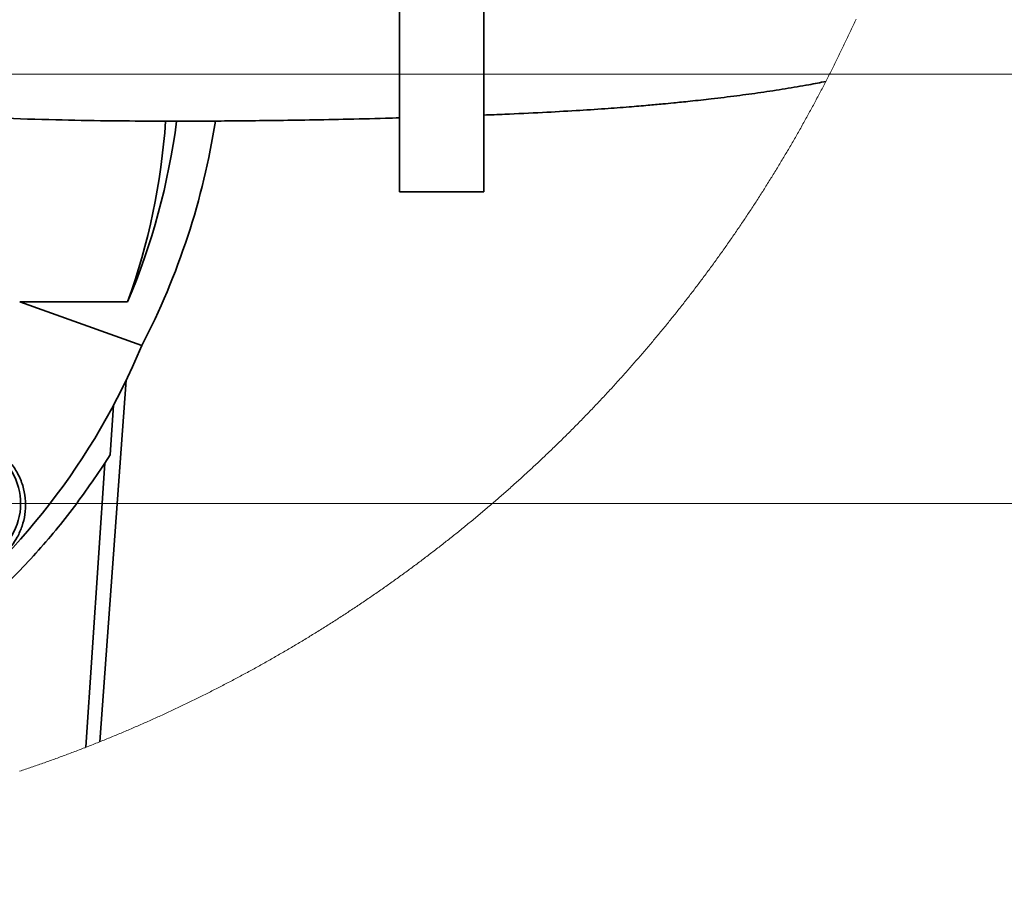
# Model space of a CAD drawing. Header units: millimetres. Extents: x 0 to 12429, y 0 to 8400.
# Tile 55 of 139: x 2217 to 2685, y 6183 to 6593. Entities that reach past the tile are written whole.
import ezdxf

# ---------------------------------------------------------------- set-up
doc = ezdxf.new("R2010")
doc.units = ezdxf.units.MM
doc.header["$LTSCALE"] = 20
doc.styles.add('SLDTEXTSTYLE0', font='TXT', dxfattribs={"width": 0.605})
doc.dimstyles.new('SLDDIMSTYLE11', dxfattribs={"dimtxt": 70, "dimasz": 70, "dimexe": 0, "dimexo": 0.0625, "dimgap": 17.5, "dimtad": 1, "dimdec": 1, "dimlfac": 0.5, "dimrnd": 1e-09, "dimzin": 12, "dimdsep": 46, "dimtxsty": 'SLDTEXTSTYLE0', "dimsah": 1, "dimcen": 0.09, "dimadec": 0, "dimazin": 3, "dimtfac": 1, "dimtmove": 0, "dimatfit": 0, "dimfxl": 1, "dimfrac": 2, "dimtolj": 1, "dimtzin": 12, "dimarcsym": 0})
doc.dimstyles.new('SLDDIMSTYLE6', dxfattribs={"dimtxt": 0.18, "dimasz": 70, "dimexe": 0, "dimexo": 0.0625, "dimgap": 0, "dimtad": 0, "dimtih": 1, "dimtoh": 1, "dimdec": 0, "dimrnd": 1e-09, "dimzin": 0, "dimdsep": 46, "dimtxsty": 'Standard', "dimblk1": 'NONE', "dimblk2": 'NONE', "dimsah": 1, "dimcen": 0.09, "dimadec": 0, "dimazin": 0, "dimtfac": 70, "dimtdec": 0, "dimtofl": 0, "dimtmove": 0, "dimatfit": 3, "dimldrblk": 'NONE', "dimfxl": 1, "dimfrac": 2, "dimtolj": 1, "dimtzin": 0, "dimarcsym": 0})
doc.dimstyles.new('SLDDIMSTYLE9', dxfattribs={"dimtxt": 70, "dimasz": 70, "dimexe": 0, "dimexo": 0.0625, "dimgap": 17.5, "dimtad": 1, "dimdec": 1, "dimlfac": 0.5, "dimrnd": 1e-09, "dimzin": 12, "dimdsep": 46, "dimtxsty": 'SLDTEXTSTYLE0', "dimsah": 1, "dimcen": 0.09, "dimadec": 0, "dimazin": 3, "dimtfac": 1, "dimtofl": 0, "dimtmove": 0, "dimatfit": 3, "dimfxl": 1, "dimfrac": 2, "dimtolj": 1, "dimtzin": 12, "dimarcsym": 0})

# ---------------------------------------------------------------- blocks, each defined once
blk = doc.blocks.new('_None')
blk = doc.blocks.new('_D_69')
at = {"color": 7, "linetype": 'Continuous', "lineweight": 0}
for p, q in [((1967.76, 6562.9), (1967.76, 5975.59)), ((2187.76, 6337.9), (2187.76, 5975.59)), ((1967.76, 6005.59), (1847.76, 6005.59)), ((1967.76, 6005.59), (2187.76, 6005.59)), ((2187.76, 6005.59), (2307.76, 6005.59))]:
    blk.add_line(p, q, dxfattribs=at)
at = {"color": 7, "linetype": 'Continuous', "lineweight": 18}
for points in [[(1967.76, 6005.59), (1897.76, 6015.59), (1897.76, 5995.59)], [(2187.76, 6005.59), (2257.76, 5995.59), (2257.76, 6015.59)]]:
    blk.add_solid(points, dxfattribs=at)
at = {"color": 7, "linetype": 'Continuous', "lineweight": 18, "insert": (1997.55, 6095.83), "char_height": 70, "attachment_point": 1, "style": 'SLDTEXTSTYLE0'}
blk.add_mtext('110', dxfattribs=at)
blk = doc.blocks.new('_D_70')
at = {"color": 7, "linetype": 'Continuous', "lineweight": 0}
for p, q in [((1967.76, 6570.9), (1967.76, 7620.71)), ((2147.76, 7244.1), (2147.76, 7620.71)), ((1967.76, 7590.71), (1847.76, 7590.71)), ((1967.76, 7590.71), (2147.76, 7590.71)), ((2147.76, 7590.71), (2267.76, 7590.71))]:
    blk.add_line(p, q, dxfattribs=at)
at = {"color": 7, "linetype": 'Continuous', "lineweight": 18}
for points in [[(1967.76, 7590.71), (1897.76, 7600.71), (1897.76, 7580.71)], [(2147.76, 7590.71), (2217.76, 7580.71), (2217.76, 7600.71)]]:
    blk.add_solid(points, dxfattribs=at)
at = {"color": 7, "linetype": 'Continuous', "lineweight": 18, "insert": (2004.29, 7680.95), "char_height": 70, "attachment_point": 1, "style": 'SLDTEXTSTYLE0'}
blk.add_mtext('90', dxfattribs=at)
blk = doc.blocks.new('_D_71')
at = {"color": 7, "linetype": 'Continuous', "lineweight": 0}
for p, q in [((1967.76, 7745.95), (1967.76, 7900.71)), ((2361.76, 6654.1), (2361.76, 7900.71)), ((1967.76, 7870.71), (2361.76, 7870.71)), ((1967.76, 6570.9), (1967.76, 7715.47))]:
    blk.add_line(p, q, dxfattribs=at)
at = {"color": 7, "linetype": 'Continuous', "lineweight": 18}
for points in [[(1967.76, 7870.71), (2037.76, 7860.71), (2037.76, 7880.71)], [(2361.76, 7870.71), (2291.76, 7880.71), (2291.76, 7860.71)]]:
    blk.add_solid(points, dxfattribs=at)
at = {"color": 7, "linetype": 'Continuous', "lineweight": 18, "insert": (2084.55, 7960.95), "char_height": 70, "attachment_point": 1, "style": 'SLDTEXTSTYLE0'}
blk.add_mtext('197', dxfattribs=at)
blk = doc.blocks.new('_D_72')
at = {"color": 7, "linetype": 'Continuous', "lineweight": 0}
for p, q in [((1788.96, 7222.9), (3335.92, 7222.9)), ((3305.92, 6566.9), (3305.92, 7222.9)), ((1971.76, 6566.9), (3335.92, 6566.9))]:
    blk.add_line(p, q, dxfattribs=at)
at = {"color": 7, "linetype": 'Continuous', "lineweight": 18}
for points in [[(3305.92, 7222.9), (3295.92, 7152.9), (3315.92, 7152.9)], [(3305.92, 6566.9), (3315.92, 6636.9), (3295.92, 6636.9)]]:
    blk.add_solid(points, dxfattribs=at)
at = {"color": 7, "linetype": 'Continuous', "lineweight": 18, "insert": (3215.68, 6814.69), "char_height": 70, "attachment_point": 1, "rotation": 90, "style": 'SLDTEXTSTYLE0'}
blk.add_mtext('328', dxfattribs=at)
blk = doc.blocks.new('_D_73')
at = {"color": 7, "linetype": 'Continuous', "lineweight": 0}
for p, q in [((3165.92, 6632.9), (3165.92, 6822.17)), ((2382.96, 6632.9), (3195.92, 6632.9)), ((3165.92, 6566.9), (3165.92, 6632.9)), ((1971.76, 6566.9), (3195.92, 6566.9)), ((3165.92, 6566.9), (3165.92, 6446.9))]:
    blk.add_line(p, q, dxfattribs=at)
at = {"color": 7, "linetype": 'Continuous', "lineweight": 18}
for points in [[(3165.92, 6632.9), (3175.92, 6702.9), (3155.92, 6702.9)], [(3165.92, 6566.9), (3155.92, 6496.9), (3175.92, 6496.9)]]:
    blk.add_solid(points, dxfattribs=at)
at = {"color": 7, "linetype": 'Continuous', "lineweight": 18, "insert": (3075.68, 6715.23), "char_height": 70, "attachment_point": 1, "rotation": 90, "style": 'SLDTEXTSTYLE0'}
blk.add_mtext('33', dxfattribs=at)
blk = doc.blocks.new('_D_74')
at = {"color": 7, "linetype": 'Continuous', "lineweight": 0}
for p, q in [((3305.92, 6566.9), (3305.92, 6686.9)), ((1971.76, 6566.9), (3335.92, 6566.9)), ((3305.92, 6566.9), (3305.92, 6362.9)), ((1772.76, 6362.9), (3335.92, 6362.9)), ((3305.92, 6362.9), (3305.92, 6242.9))]:
    blk.add_line(p, q, dxfattribs=at)
at = {"color": 7, "linetype": 'Continuous', "lineweight": 18}
for points in [[(3305.92, 6566.9), (3315.92, 6636.9), (3295.92, 6636.9)], [(3305.92, 6362.9), (3295.92, 6292.9), (3315.92, 6292.9)]]:
    blk.add_solid(points, dxfattribs=at)
at = {"color": 7, "linetype": 'Continuous', "lineweight": 18, "insert": (3215.68, 6384.69), "char_height": 70, "attachment_point": 1, "rotation": 90, "style": 'SLDTEXTSTYLE0'}
blk.add_mtext('102', dxfattribs=at)

msp = doc.modelspace()

# ---------------------------------------------------------------- linework, layer by layer
at = {"color": 7, "linetype": 'Continuous', "lineweight": 35}
for p, q in [((2397.757295, 6646.897926), (2397.757295, 6510.898008)), ((2437.757256, 6510.898008), (2437.757256, 6646.897926)), ((2397.757295, 6510.898008), (2437.757256, 6510.898008)), ((2268.567446, 6458.726181), (2217.32265, 6458.726181)), ((2275.376084, 6437.941565), (2217.32265, 6458.726181)), ((2255.363825, 6249.767913), (2267.937186, 6421.463741)), ((2260.351243, 6385.998143), (2261.943224, 6409.692063)), ((2257.825973, 6382.13457), (2260.351243, 6385.998143)), ((2248.756948, 6247.157349), (2257.825973, 6382.13457))]:
    msp.add_line(p, q, dxfattribs=at)
at = {"color": 7, "linetype": 'Continuous', "lineweight": 18, "flags": 128}
msp.add_lwpolyline([(2217.278901, 6235.812082), (2217.972401, 6236.04299), (2218.665662, 6236.274733), (2219.358685, 6236.507191), (2220.051411, 6236.740364), (2220.743897, 6236.974253), (2221.436146, 6237.208976), (2222.128096, 6237.444414), (2222.819808, 6237.680687), (2223.511281, 6237.917675), (2224.202516, 6238.155379), (2224.893454, 6238.393916), (2225.584093, 6238.63305), (2226.274493, 6238.873138), (2226.964655, 6239.113821), (2227.654579, 6239.355339), (2228.344205, 6239.597692), (2229.033533, 6239.84064), (2229.722622, 6240.084423), (2230.411473, 6240.328921), (2231.100026, 6240.574254), (2231.78828, 6240.820302), (2232.476297, 6241.067065), (2233.164075, 6241.314663), (2233.851555, 6241.562976), (2234.538737, 6241.812004), (2235.22568, 6242.061748), (2235.912326, 6242.312326), (2236.598733, 6242.563619), (2237.284842, 6242.815627), (2237.970653, 6243.06847), (2238.656226, 6243.322028), (2239.3415, 6243.576302), (2240.026477, 6243.83141), (2240.711155, 6244.087233), (2241.395595, 6244.343771), (2242.079797, 6244.601025), (2242.763641, 6244.859113), (2243.447247, 6245.117916), (2244.130555, 6245.377435), (2244.813564, 6245.637788), (2245.496276, 6245.898737), (2246.178749, 6246.16064), (2246.860924, 6246.423139), (2247.542801, 6246.686353), (2248.22438, 6246.950401), (2248.756948, 6247.157349), (2249.43805, 6247.422709), (2250.118795, 6247.688784), (2250.799301, 6247.955693), (2251.479509, 6248.223199), (2252.159419, 6248.491539), (2252.839032, 6248.760714), (2253.518346, 6249.030484), (2254.197362, 6249.301089), (2254.87608, 6249.57241), (2255.363825, 6249.767913), (2256.042066, 6250.040425), (2256.71995, 6250.313772), (2257.397595, 6250.587835), (2258.074882, 6250.862731), (2258.751872, 6251.138224), (2259.428623, 6251.414551), (2260.105017, 6251.691593), (2260.781112, 6251.969351), (2261.45691, 6252.247824), (2262.132409, 6252.527131), (2262.80761, 6252.807154), (2263.482454, 6253.087892), (2264.15706, 6253.369345), (2264.831307, 6253.651513), (2265.505257, 6253.934516), (2266.178909, 6254.218115), (2266.852203, 6254.502548), (2267.525258, 6254.787697), (2268.197956, 6255.07368), (2268.870356, 6255.360259), (2269.542458, 6255.647673), (2270.214203, 6255.935682), (2270.885649, 6256.224527), (2271.556797, 6256.514086), (2272.227588, 6256.80448), (2272.898081, 6257.09547), (2273.568275, 6257.387294), (2274.238112, 6257.679714), (2274.907651, 6257.972969), (2275.576892, 6258.266939), (2276.245776, 6258.561744), (2276.914361, 6258.857145), (2277.582589, 6259.15326), (2278.250518, 6259.450211), (2278.91815, 6259.747876), (2279.585424, 6260.046138), (2280.25234, 6260.345234), (2280.918959, 6260.645045), (2281.585279, 6260.945691), (2282.251242, 6261.246933), (2282.916847, 6261.54889), (2283.582154, 6261.851682), (2284.247103, 6262.155189), (2284.911755, 6262.459292), (2285.576048, 6262.764229), (2286.240044, 6263.069882), (2286.903682, 6263.376249), (2287.566963, 6263.683333), (2288.229945, 6263.99125), (2288.89257, 6264.299764), (2289.554837, 6264.608993), (2290.216747, 6264.919056), (2290.878358, 6265.229716), (2291.539672, 6265.541209), (2292.200568, 6265.853419), (2292.861166, 6266.166224), (2293.521407, 6266.479863), (2294.18129, 6266.794218), (2294.840815, 6267.109288), (2295.500043, 6267.425074), (2296.158913, 6267.741574), (2296.817425, 6268.05879), (2297.475579, 6268.376722), (2298.133436, 6268.695368), (2298.790875, 6269.014849), (2299.448016, 6269.334926), (2300.10474, 6269.655718), (2300.761166, 6269.977225), (2301.417234, 6270.299567), (2302.072945, 6270.622505), (2302.728298, 6270.946159), (2303.383294, 6271.270646), (2304.037991, 6271.59573), (2304.692271, 6271.921648), (2305.346194, 6272.248162), (2305.999759, 6272.575392), (2306.652966, 6272.903456), (2307.305816, 6273.232116), (2307.958308, 6273.56161), (2308.610502, 6273.891701), (2309.262219, 6274.222507), (2309.913638, 6274.554147), (2310.5647, 6274.886383), (2311.215403, 6275.219335), (2311.86569, 6275.553121), (2312.515679, 6275.887503), (2313.16525, 6276.2226), (2313.814464, 6276.558413), (2314.46332, 6276.89506), (2315.111819, 6277.232303), (2315.75996, 6277.570261), (2316.407683, 6277.908935), (2317.055049, 6278.248324), (2317.702058, 6278.588428), (2318.348709, 6278.929128), (2318.994942, 6279.270662), (2319.640818, 6279.612912), (2320.286336, 6279.955758), (2320.931437, 6280.299439), (2321.57624, 6280.643715), (2322.220567, 6280.988826), (2322.864595, 6281.334533), (2323.508206, 6281.680955), (2324.151459, 6282.028093), (2324.794295, 6282.375945), (2325.436774, 6282.724513), (2326.078895, 6283.073796), (2326.720598, 6283.423795), (2327.361944, 6283.774509), (2328.002873, 6284.125818), (2328.643444, 6284.477843), (2329.283598, 6284.830703), (2329.923394, 6285.184159), (2330.562833, 6285.538329), (2331.201854, 6285.893215), (2331.840458, 6286.248697), (2332.478705, 6286.605014), (2333.116534, 6286.961927), (2333.754006, 6287.319674), (2334.39106, 6287.678017), (2335.027757, 6288.037075), (2335.664037, 6288.396849), (2336.299899, 6288.757219), (2336.935404, 6289.118423), (2337.570491, 6289.480223), (2338.205161, 6289.842738), (2338.839474, 6290.205969), (2339.47337, 6290.569915), (2340.106848, 6290.934576), (2340.739968, 6291.299833), (2341.372672, 6291.665925), (2342.004958, 6292.032613), (2342.636886, 6292.400016), (2343.268397, 6292.768015), (2343.899491, 6293.136849), (2344.530168, 6293.506278), (2345.160427, 6293.876423), (2345.790329, 6294.247283), (2346.419814, 6294.618859), (2347.048881, 6294.99103), (2347.677532, 6295.363917), (2348.305765, 6295.737518), (2348.93364, 6296.111836), (2349.561038, 6296.486749), (2350.188079, 6296.862497), (2350.814703, 6297.23884), (2351.440909, 6297.61578), (2352.066639, 6297.993554), (2352.692011, 6298.371925), (2353.316966, 6298.75101), (2353.941503, 6299.130811), (2354.565683, 6299.511208), (2355.189386, 6299.89232), (2355.812672, 6300.274147), (2356.43554, 6300.65669), (2357.057991, 6301.039828), (2357.680025, 6301.423682), (2358.301642, 6301.808252), (2358.922842, 6302.193417), (2359.543565, 6302.579416), (2360.16393, 6302.966012), (2360.783878, 6303.353204), (2361.403349, 6303.741111), (2362.022403, 6304.129733), (2362.641099, 6304.519071), (2363.259318, 6304.909004), (2363.877061, 6305.299653), (2364.494446, 6305.691017), (2365.111413, 6306.082977), (2365.727904, 6306.475653), (2366.343978, 6306.869044), (2366.959634, 6307.26303), (2367.574873, 6307.657732), (2368.189636, 6308.05303), (2368.803981, 6308.449163), (2369.417909, 6308.845772), (2370.03136, 6309.243216), (2370.644453, 6309.641256), (2371.25701, 6310.040011), (2371.869209, 6310.439362), (2372.480932, 6310.839428), (2373.092237, 6311.24021), (2373.703125, 6311.641587), (2374.313536, 6312.04368), (2374.92353, 6312.446369), (2375.533047, 6312.849774), (2376.142147, 6313.253893), (2376.75077, 6313.658609), (2377.358976, 6314.064039), (2377.966764, 6314.470066), (2378.574076, 6314.876808), (2379.180971, 6315.284266), (2379.787388, 6315.692319), (2380.393389, 6316.100969), (2380.998912, 6316.510452), (2381.604019, 6316.920413), (2382.208648, 6317.331208), (2382.812801, 6317.7426), (2383.416536, 6318.154587), (2384.019854, 6318.56729), (2384.622696, 6318.980588), (2385.22506, 6319.394602), (2385.827008, 6319.809331), (2386.428478, 6320.224656), (2387.029472, 6320.640697), (2387.630048, 6321.057333), (2388.230148, 6321.474566), (2388.82977, 6321.892633), (2389.428976, 6322.311176), (2390.027705, 6322.730436), (2390.626016, 6323.15041), (2391.223791, 6323.57098), (2391.821149, 6323.992266), (2392.41803, 6324.414148), (2393.014493, 6324.836625), (2393.610421, 6325.259818), (2394.205931, 6325.683726), (2394.800964, 6326.108231), (2395.39558, 6326.533331), (2395.989659, 6326.959147), (2396.583321, 6327.385678), (2397.176507, 6327.812685), (2397.769216, 6328.240527), (2398.361447, 6328.668846), (2398.953202, 6329.098), (2399.54448, 6329.52763), (2400.135341, 6329.957976), (2400.725665, 6330.388917), (2401.315573, 6330.820574), (2401.905003, 6331.252827), (2402.493897, 6331.685795), (2403.082374, 6332.119359), (2403.670373, 6332.553639), (2404.257896, 6332.988395), (2404.844942, 6333.423986), (2405.431452, 6333.860053), (2406.017545, 6334.296836), (2406.60316, 6334.734334), (2407.188299, 6335.172309), (2407.772961, 6335.611118), (2408.357087, 6336.050405), (2408.940795, 6336.490406), (2409.523967, 6336.931004), (2410.106721, 6337.372317), (2410.688939, 6337.814225), (2411.270681, 6338.25673), (2411.851945, 6338.699831), (2412.432733, 6339.143647), (2413.013044, 6339.588179), (2413.592878, 6340.033187), (2414.172175, 6340.478911), (2414.750996, 6340.92523), (2415.32934, 6341.372265), (2415.907207, 6341.819896), (2416.484597, 6342.268123), (2417.061451, 6342.716946), (2417.637828, 6343.166484), (2418.213728, 6343.616618), (2418.789092, 6344.067349), (2419.364038, 6344.518794), (2419.938448, 6344.970836), (2420.512321, 6345.423474), (2421.085778, 6345.876707), (2421.658698, 6346.330656), (2422.231081, 6346.785201), (2422.803047, 6347.240342), (2423.374477, 6347.696199), (2423.94537, 6348.152532), (2424.515846, 6348.60958), (2425.085726, 6349.067225), (2425.655189, 6349.525584), (2426.224115, 6349.984421), (2426.792505, 6350.443973), (2427.360418, 6350.904121), (2427.927854, 6351.364984), (2428.494754, 6351.826324), (2429.061177, 6352.288379), (2429.627064, 6352.750911), (2430.192473, 6353.214277), (2430.757347, 6353.678121), (2431.321743, 6354.14256), (2431.885603, 6354.607715), (2432.448926, 6355.073466), (2433.011773, 6355.539812), (2433.574143, 6356.006755), (2434.135976, 6356.474294), (2434.697273, 6356.942429), (2435.258093, 6357.411279), (2435.818377, 6357.880725), (2436.378124, 6358.350767), (2436.937395, 6358.821406), (2437.496128, 6359.29264), (2438.054386, 6359.76447), (2438.612106, 6360.236897), (2439.16929, 6360.710038), (2439.725938, 6361.183776), (2440.282109, 6361.657991), (2440.837744, 6362.13292), (2441.392901, 6362.608446), (2441.947463, 6363.084568), (2442.501548, 6363.561286), (2443.055096, 6364.0386), (2443.608108, 6364.516629), (2444.160643, 6364.995135), (2444.712642, 6365.474238), (2445.264104, 6365.954055), (2445.81503, 6366.434349), (2446.365419, 6366.915359), (2446.915272, 6367.396964), (2447.464648, 6367.879047), (2448.013487, 6368.361844), (2448.56179, 6368.845238), (2449.109557, 6369.329228), (2449.656787, 6369.813813), (2450.203481, 6370.298995), (2450.749638, 6370.784654), (2451.295319, 6371.271028), (2451.840403, 6371.757998), (2452.385011, 6372.245564), (2452.929023, 6372.733726), (2453.472557, 6373.222484), (2454.015496, 6373.711838), (2454.557958, 6374.201788), (2455.099824, 6374.692215), (2455.641213, 6375.183357), (2456.182006, 6375.675096), (2456.722322, 6376.16743), (2457.262042, 6376.660361), (2457.801285, 6377.153768), (2458.339932, 6377.64789), (2458.878043, 6378.14249), (2459.415677, 6378.637804), (2459.952715, 6379.133596), (2460.489216, 6379.630102), (2461.025122, 6380.127086), (2461.56055, 6380.624665), (2462.095442, 6381.122841), (2462.629738, 6381.621613), (2463.163498, 6382.12098), (2463.696781, 6382.620944), (2464.229408, 6383.121504), (2464.761558, 6383.622541), (2465.293172, 6384.124293), (2465.82419, 6384.626521), (2466.354671, 6385.129346), (2466.884616, 6385.632767), (2467.413965, 6386.136784), (2467.942837, 6386.641397), (2468.471113, 6387.146606), (2468.998793, 6387.652291), (2469.525996, 6388.158693), (2470.052603, 6388.66557), (2470.578673, 6389.173044), (2471.104148, 6389.681114), (2471.629086, 6390.189661), (2472.153488, 6390.698923), (2472.677353, 6391.208662), (2473.200622, 6391.718997), (2473.723355, 6392.229928), (2474.245491, 6392.741455), (2474.767092, 6393.253459), (2475.288096, 6393.766178), (2475.808623, 6394.279374), (2476.328495, 6394.793166), (2476.84783, 6395.307435), (2477.366629, 6395.822419), (2477.884891, 6396.33788), (2478.402498, 6396.853937), (2478.919628, 6397.370471), (2479.436162, 6397.88772), (2479.9521, 6398.405446), (2480.467501, 6398.923768), (2480.982306, 6399.442567), (2481.496575, 6399.962081), (2482.010308, 6400.482072), (2482.523384, 6401.00254), (2483.035925, 6401.523723), (2483.547929, 6402.045383), (2484.059337, 6402.567639), (2484.570148, 6403.090491), (2485.080424, 6403.613819), (2485.590103, 6404.137744), (2486.099246, 6404.662146), (2486.607793, 6405.187263), (2487.115744, 6405.712856), (2487.623158, 6406.238927), (2488.129976, 6406.765594), (2488.636198, 6407.292856), (2489.141884, 6407.820715), (2489.646974, 6408.349051), (2490.151468, 6408.877982), (2490.655365, 6409.407391), (2491.158727, 6409.937395), (2491.661492, 6410.467996), (2492.163661, 6410.999073), (2492.665294, 6411.530747), (2493.16633, 6412.063016), (2493.666771, 6412.595762), (2494.166615, 6413.129105), (2494.665864, 6413.662924), (2495.164576, 6414.197339), (2495.662692, 6414.732231), (2496.160152, 6415.267719), (2496.657136, 6415.803804), (2497.153464, 6416.340365), (2497.649196, 6416.877522), (2498.144391, 6417.415156), (2498.638931, 6417.953386), (2499.132934, 6418.492092), (2499.626341, 6419.031395), (2500.119152, 6419.571175), (2500.611368, 6420.111551), (2501.102987, 6420.652522), (2501.59401, 6421.193971), (2502.084437, 6421.735896), (2502.574327, 6422.278418), (2503.063562, 6422.821535), (2503.552201, 6423.36513), (2504.040304, 6423.909201), (2504.52775, 6424.453868), (2505.014601, 6424.999012), (2505.500915, 6425.544752), (2505.986574, 6426.090969), (2506.471637, 6426.637782), (2506.956103, 6427.185072), (2507.440033, 6427.732958), (2507.923308, 6428.281321), (2508.405986, 6428.83028), (2508.888069, 6429.379715), (2509.369495, 6429.929628), (2509.850386, 6430.480136), (2510.33068, 6431.031121), (2510.810318, 6431.582703), (2511.289421, 6432.134761), (2511.767867, 6432.687296), (2512.245717, 6433.240427), (2512.722972, 6433.794035), (2513.19963, 6434.348239), (2513.675633, 6434.902801), (2514.15104, 6435.458078), (2514.62591, 6436.013712), (2515.100124, 6436.569943), (2515.573683, 6437.126769), (2516.046706, 6437.684073), (2516.519072, 6438.241853), (2516.990843, 6438.80011), (2517.462018, 6439.358963), (2517.932537, 6439.918293), (2518.40252, 6440.4781), (2518.871847, 6441.038503), (2519.340518, 6441.599383), (2519.808653, 6442.160739), (2520.276132, 6442.722692), (2520.742956, 6443.285121), (2521.209243, 6443.848027), (2521.674874, 6444.411411), (2522.13991, 6444.97539), (2522.604289, 6445.539846), (2523.068073, 6446.104778), (2523.531201, 6446.670307), (2523.993793, 6447.236194), (2524.455669, 6447.802676), (2524.917009, 6448.369636), (2525.377694, 6448.937191), (2525.837722, 6449.505223), (2526.297155, 6450.073613), (2526.755991, 6450.642718), (2527.214172, 6451.212181), (2527.671757, 6451.782121), (2528.128686, 6452.352657), (2528.58502, 6452.923669), (2529.040697, 6453.495158), (2529.495778, 6454.067125), (2529.950264, 6454.639687), (2530.404034, 6455.212726), (2530.857268, 6455.786122), (2531.309786, 6456.360115), (2531.761768, 6456.934585), (2532.213035, 6457.50965), (2532.663706, 6458.085074), (2533.11378, 6458.661093), (2533.563199, 6459.23747), (2534.011963, 6459.814443), (2534.46013, 6460.391893), (2534.907642, 6460.969819), (2535.354498, 6461.548223), (2535.800758, 6462.127103), (2536.246362, 6462.70646), (2536.69137, 6463.286413), (2537.135723, 6463.866724), (2537.57942, 6464.447631), (2538.022521, 6465.029015), (2538.464966, 6465.610756), (2538.906756, 6466.193093), (2539.347949, 6466.775908), (2539.788428, 6467.359199), (2540.22831, 6467.942847), (2540.667596, 6468.527092), (2541.106167, 6469.111814), (2541.544142, 6469.697012), (2541.981521, 6470.282687), (2542.418185, 6470.868839), (2542.854252, 6471.455468), (2543.289605, 6472.042574), (2543.724361, 6472.630157), (2544.158521, 6473.218216), (2544.591966, 6473.806752), (2545.024815, 6474.395765), (2545.457068, 6474.985255), (2545.888606, 6475.575222), (2546.319428, 6476.165666), (2546.749654, 6476.756586), (2547.179284, 6477.347984), (2547.608319, 6477.939738), (2548.036518, 6478.532089), (2548.464241, 6479.124798), (2548.891249, 6479.718103), (2549.317542, 6480.311765), (2549.743357, 6480.906023), (2550.168338, 6481.500639), (2550.592723, 6482.095732), (2551.016512, 6482.691302), (2551.439586, 6483.287348), (2551.862064, 6483.883871), (2552.283826, 6484.480752), (2552.704993, 6485.078229), (2553.125444, 6485.676064), (2553.545299, 6486.274494), (2553.964558, 6486.873283), (2554.382983, 6487.472548), (2554.80093, 6488.07217), (2555.218163, 6488.672389), (2555.63468, 6489.272966), (2556.050601, 6489.874138), (2556.465807, 6490.475668), (2556.880417, 6491.077675), (2557.294312, 6491.68004), (2557.707611, 6492.283), (2558.120194, 6492.886318), (2558.532062, 6493.490113), (2558.943334, 6494.094385), (2559.35401, 6494.699134), (2559.763971, 6495.30424), (2560.173216, 6495.909824), (2560.581866, 6496.515884), (2560.9898, 6497.12242), (2561.397138, 6497.729315), (2561.803761, 6498.336686), (2562.209788, 6498.944534), (2562.615099, 6499.552859), (2563.019696, 6500.161542), (2563.423696, 6500.770702), (2563.826981, 6501.380338), (2564.22967, 6501.990332), (2564.631644, 6502.600803), (2565.032902, 6503.21175), (2565.433565, 6503.823175), (2565.833512, 6504.434957), (2566.232863, 6505.047216), (2566.63138, 6505.659832), (2567.029419, 6506.272926), (2567.426625, 6506.886496), (2567.823234, 6507.500424), (2568.219247, 6508.114947), (2568.614545, 6508.72971), (2569.009128, 6509.345068), (2569.402996, 6509.960784), (2569.796267, 6510.576858), (2570.188823, 6511.193408), (2570.580664, 6511.810435), (2570.971909, 6512.42782), (2571.362439, 6513.045682), (2571.752372, 6513.664021), (2572.141591, 6514.282717), (2572.530094, 6514.90189), (2572.917881, 6515.521421), (2573.305073, 6516.141428), (2573.69155, 6516.761793), (2574.077311, 6517.382635), (2574.462476, 6518.003954), (2574.846926, 6518.625631), (2575.230661, 6519.247665), (2575.61368, 6519.870176), (2575.996104, 6520.493163), (2576.377812, 6521.116509), (2576.758924, 6521.740212), (2577.139202, 6522.364392), (2577.518883, 6522.989048), (2577.897849, 6523.614062), (2578.27622, 6524.239434), (2578.653756, 6524.865283), (2579.030695, 6525.491609), (2579.40692, 6526.118292), (2579.782548, 6526.745333), (2580.157342, 6527.372851), (2580.53154, 6528.000726), (2580.905023, 6528.629078), (2581.27791, 6529.257788), (2581.649962, 6529.886855), (2582.021418, 6530.5164), (2582.392159, 6531.146301), (2582.762185, 6531.77668), (2583.131495, 6532.407417), (2583.500209, 6533.03863), (2583.868208, 6533.670201), (2584.235492, 6534.302129), (2584.602061, 6534.934534), (2584.968033, 6535.567297), (2585.333171, 6536.200418), (2585.697713, 6536.834015), (2586.06154, 6537.46797), (2586.424652, 6538.102283), (2586.787048, 6538.737072), (2587.148848, 6539.372219), (2587.509933, 6540.007724), (2587.870183, 6540.643706), (2588.229838, 6541.280045), (2588.588896, 6541.916742), (2588.94712, 6542.553915), (2589.304629, 6543.191327), (2589.661541, 6543.829335), (2590.017739, 6544.467582), (2590.373221, 6545.106305), (2590.727988, 6545.745386), (2591.082039, 6546.384825), (2591.435376, 6547.024621), (2591.787997, 6547.664894), (2592.140022, 6548.305525), (2592.491212, 6548.946513), (2592.841807, 6549.587859), (2593.191686, 6550.229682), (2593.54085, 6550.871863), (2593.889299, 6551.514401), (2594.237032, 6552.157296), (2594.584051, 6552.80055), (2594.930473, 6553.44428), (2595.276061, 6554.088248), (2595.621052, 6554.732694), (2595.965209, 6555.377497), (2596.308771, 6556.022777), (2596.651616, 6556.668295), (2596.993747, 6557.314171), (2597.335043, 6557.960524), (2597.675744, 6558.607234), (2598.015728, 6559.254302), (2598.354998, 6559.901728), (2598.693672, 6560.549511), (2599.031511, 6561.197652), (2599.368635, 6561.846151), (2599.705043, 6562.495126), (2600.040856, 6563.14434), (2600.161734, 6563.378705), (2600.496474, 6564.028396), (2600.830498, 6564.678563), (2601.163927, 6565.329088), (2601.49652, 6565.979971), (2601.828399, 6566.631211), (2602.159563, 6567.282809), (2602.49013, 6567.934765), (2602.819863, 6568.587078), (2603.14888, 6569.239749), (2603.477302, 6569.892778), (2603.804889, 6570.546164), (2604.13188, 6571.199907), (2604.458037, 6571.854009), (2604.783478, 6572.508587), (2605.108323, 6573.163404), (2605.432334, 6573.818578), (2605.75563, 6574.47411), (2606.078329, 6575.129999), (2606.400195, 6575.786246), (2606.721344, 6576.442851), (2607.041779, 6577.099694), (2607.361617, 6577.757014), (2607.680622, 6578.414692), (2607.99891, 6579.072727), (2608.316484, 6579.731001), (2608.633342, 6580.389752), (2608.949485, 6581.048741), (2609.264913, 6581.708087), (2609.579626, 6582.367911), (2609.893504, 6583.027972), (2610.206786, 6583.688392), (2610.519352, 6584.349169), (2610.831085, 6585.010184), (2611.142221, 6585.671677), (2611.452523, 6586.333408), (2611.762228, 6586.995496), (2612.0711, 6587.658061), (2612.379256, 6588.320746), (2612.686696, 6588.983907), (2612.993422, 6589.647426), (2613.299432, 6590.311183), (2613.604727, 6590.975298), (2613.909307, 6591.639771), (2614.213171, 6592.304601), (2614.516201, 6592.969789)], dxfattribs=at)
at = {"color": 7, "linetype": 'Continuous', "lineweight": 35}
for centre, radius, start, end in [((1966.68209, 6586.6815), 327.883106, 337.03014587, 352.61665904), ((1967.754026, 6566.898503), 319.671652, 340.22144616, 355.98881455), ((1965.310487, 6598.415733), 349.131255, 332.63621666, 351.13055933), ((1967.757203, 6566.898141), 333.555355, 277.63143745, 337.25613472), ((2187.757284, 6362.897964), 30.000018, 303.42473138, 123.42485679)]:
    msp.add_arc(centre, radius, start, end, dxfattribs=at)
for points, knots in [([(1763.834867, 6650.831236), (1765.532596, 6649.939821), (1772.373858, 6646.347727), (1784.92455, 6640.194443), (1802.051699, 6632.123614), (1820.921225, 6623.814613), (1841.718871, 6615.3095), (1861.629151, 6607.857786), (1879.573567, 6601.674889), (1894.406711, 6596.90326), (1907.918814, 6592.819869), (1920.031313, 6589.35717), (1930.786697, 6586.428911), (1940.81032, 6583.812727), (1951.34725, 6581.170448), (1963.08127, 6578.357715), (1975.98791, 6575.417198), (1989.562413, 6572.483809), (2004.164763, 6569.498721), (2017.593046, 6566.919734), (2029.767961, 6564.707965), (2040.236938, 6562.891305), (2050.646498, 6561.174208), (2060.116027, 6559.691506), (2067.789881, 6558.54419), (2073.422387, 6557.733288), (2077.7556, 6557.12582), (2082.098243, 6556.530737), (2087.783746, 6555.774837), (2095.401551, 6554.806427), (2104.982617, 6553.661658), (2116.454939, 6552.39624), (2129.811367, 6551.062358), (2145.012754, 6549.719919), (2161.477918, 6548.470058), (2182.589002, 6547.128729), (2206.914868, 6545.9648), (2233.624781, 6545.132808), (2257.829113, 6544.697942), (2279.486842, 6544.529258), (2296.559413, 6544.526066), (2310.522148, 6544.58742), (2322.88291, 6544.680228), (2337.165609, 6544.8374), (2353.396735, 6545.076591), (2371.58346, 6545.427033), (2386.588697, 6545.76242), (2395.530898, 6546.025065), (2397.758665, 6546.090497)], [0, 0, 0, 0, 0.0088524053, 0.0356721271, 0.0645208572, 0.0962588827, 0.1308453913, 0.1682419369, 0.1943873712, 0.2184620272, 0.2401728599, 0.2595515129, 0.2766195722, 0.2916330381, 0.3073766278, 0.3267703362, 0.3473383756, 0.368487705, 0.3908843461, 0.4161451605, 0.43161264, 0.4480112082, 0.4651985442, 0.4803188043, 0.4922609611, 0.5010196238, 0.5065901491, 0.5124615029, 0.5212554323, 0.5330690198, 0.5479130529, 0.5658020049, 0.5863531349, 0.6098805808, 0.6362530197, 0.6625836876, 0.7075376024, 0.748678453, 0.7859496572, 0.819296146, 0.8486664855, 0.8647672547, 0.8837578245, 0.9057333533, 0.9307094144, 0.958699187, 0.9897107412, 1, 1, 1, 1]), ([(2437.757793, 6547.424568), (2441.070571, 6547.552214), (2450.380976, 6547.910955), (2464.982312, 6548.609242), (2480.844964, 6549.489421), (2494.564822, 6550.387224), (2505.961398, 6551.240789), (2515.122519, 6552.005835), (2522.145935, 6552.642741), (2527.431822, 6553.152187), (2531.754354, 6553.587347), (2537.707596, 6554.208466), (2546.48554, 6555.183777), (2557.661629, 6556.550533), (2569.361681, 6558.135476), (2580.756107, 6559.862284), (2591.061377, 6561.598587), (2597.47726, 6562.853596), (2600.161734, 6563.378705)], [0, 0, 0, 0, 0.0608882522, 0.1711235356, 0.2684728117, 0.35267046, 0.4236402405, 0.4783683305, 0.5215097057, 0.5531623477, 0.5758996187, 0.6012994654, 0.6630942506, 0.7381067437, 0.8080861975, 0.8799346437, 0.9497633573, 1, 1, 1, 1]), ([(2175.175014, 6390.938057), (2176.803579, 6391.599318), (2180.020726, 6392.905604), (2185.09466, 6393.826469), (2190.100458, 6393.969413), (2195.171923, 6393.316554), (2200.198977, 6391.802844), (2205.226948, 6389.300418), (2209.875143, 6385.812715), (2213.991124, 6381.305572), (2217.216207, 6375.961787), (2219.350546, 6370.057805), (2220.258314, 6363.849654), (2219.986648, 6357.839912), (2218.605096, 6352.136694), (2216.42533, 6347.119539), (2213.499951, 6342.722708), (2210.01513, 6338.840107), (2207.169556, 6336.783982), (2205.695513, 6335.718884)], [0, 0, 0, 0, 0.0555171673, 0.1096713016, 0.1621519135, 0.2135391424, 0.2708584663, 0.3275264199, 0.390482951, 0.4537085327, 0.519587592, 0.5867879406, 0.6510698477, 0.7170065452, 0.775942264, 0.8359204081, 0.8891534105, 0.942580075, 1, 1, 1, 1]), ([(2257.825973, 6382.13457), (2252.402708, 6374.221443), (2241.556158, 6358.395162), (2222.687417, 6336.251823), (2201.954357, 6315.479913), (2179.489517, 6296.58271), (2155.749499, 6279.810308), (2130.708676, 6265.053586), (2104.252556, 6252.3555), (2080.906397, 6243.509624), (2061.510424, 6237.571272), (2046.33193, 6233.674818), (2030.956215, 6230.413706), (2020.572326, 6228.832502), (2015.380385, 6228.041901)], [0, 0, 0, 0, 0.097120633, 0.1942415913, 0.294183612, 0.3941253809, 0.4912129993, 0.5883000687, 0.6882072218, 0.7881154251, 0.8408679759, 0.8936205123, 0.9468102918, 1, 1, 1, 1])]:
    msp.add_open_spline(points, degree=3, knots=knots, dxfattribs=at)

# ---------------------------------------------------------------- dimensions: what is measured, and where the dimension line sits
at = {"color": 7, "linetype": 'Continuous', "lineweight": 18}
for base, p2, dimstyle, picture, middle in [((2361.757279, 7870.712061), (2361.757279, 6650.097973), 'SLDDIMSTYLE9', '_D_71', (2164.757279, 7870.712061)), ((2147.757279, 7590.712061), (2147.757279, 7240.097973), 'SLDDIMSTYLE11', '_D_70', (2057.757279, 7590.712061)), ((2187.757279, 6005.59314), (2187.757279, 6341.897973), 'SLDDIMSTYLE11', '_D_69', (2077.757279, 6005.59314))]:
    dim = msp.add_linear_dim(base=base, p1=(1967.757279, 6566.897973), p2=p2, dimstyle=dimstyle, dxfattribs=at)
    dim.commit()
    dim.dimension.update_dxf_attribs({"geometry": picture, "text_midpoint": middle, "dimtype": 160})
for base, p2, dimstyle, picture, middle in [((3305.916316, 7222.897973), (1784.957279, 7222.897973), 'SLDDIMSTYLE9', '_D_72', (3305.916316, 6894.897973)), ((3165.916316, 6632.897973), (2378.957279, 6632.897973), 'SLDDIMSTYLE11', '_D_73', (3165.916316, 6768.699403)), ((3305.916316, 6362.897973), (1768.757279, 6362.897973), 'SLDDIMSTYLE11', '_D_74', (3305.916316, 6464.897973))]:
    dim = msp.add_linear_dim(base=base, p1=(1967.757279, 6566.897973), p2=p2, angle=90, dimstyle=dimstyle, dxfattribs=at)
    dim.commit()
    dim.dimension.update_dxf_attribs({"geometry": picture, "text_midpoint": middle, "dimtype": 160})

# ---------------------------------------------------------------- leaders
at = {"color": 7, "linetype": 'Continuous', "lineweight": 18, "has_arrowhead": 0}
msp.add_leader([(2186.860592, 6226.500813), (2382.764348, 5527.447989)], dimstyle='SLDDIMSTYLE6', dxfattribs=at)

doc.saveas('drawing.dxf')
